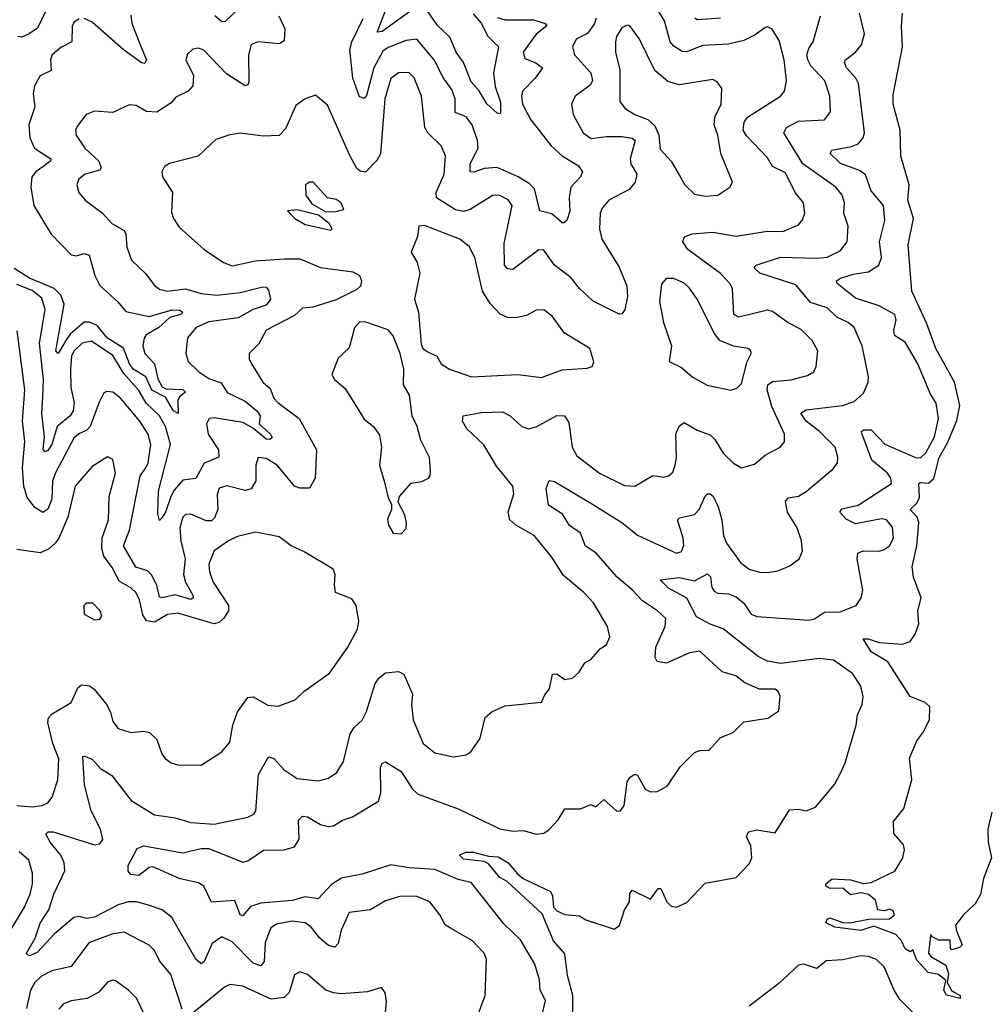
# Model space of a CAD drawing. Extents: x 1995161 to 2088924, y 769148 to 906007.
# Tile 181 of 256: x 2064636 to 2068366, y 800811 to 804600. Entities that reach past the tile are written whole.
import ezdxf

# ---------------------------------------------------------------- set-up
doc = ezdxf.new("R2010")
doc.units = 0

msp = doc.modelspace()

# ---------------------------------------------------------------- linework, layer by layer
at = {"layer": '0CON20XD'}
for points in [[(2064781.7, 804728.3), (2064705, 804566.7), (2064673.3, 804545), (2064645, 804532.8), (2064628.8, 804535)], [(2066165, 804650.8), (2066031.5, 804555), (2066012.4, 804552.4), (2066060.2, 804675)], [(2066398.8, 800765), (2066428.6, 800845), (2066434, 800985), (2066425, 801007.5), (2066380, 801055), (2066295, 801104.3), (2066275, 801116.2), (2066254.3, 801155), (2066215, 801205.5), (2066165, 801225.4), (2066103.4, 801226.6), (2066045, 801209.5), (2065985.3, 801174.7), (2065905.5, 801164.5), (2065874.2, 801095.8), (2065862.1, 801045), (2065849.8, 801030.2), (2065825, 801036.9), (2065791.8, 801065), (2065758.1, 801108.2), (2065735, 801124.2), (2065685, 801130.8), (2065625, 801118.9), (2065603.6, 801105), (2065581.6, 801048.4), (2065578.1, 800975), (2065565, 800959.1), (2065535, 800969.1), (2065455, 801051.8), (2065415, 801070.5), (2065377.1, 801045), (2065346.4, 800975), (2065335, 800966.9), (2065315, 800984.4), (2065222.7, 801145), (2065184.7, 801174.7), (2065131.8, 801191.8), (2065085.6, 801205.6), (2065054.8, 801205.2), (2065015, 801193.9), (2064925, 801146.6), (2064895, 801141.4), (2064865, 801149.1), (2064845, 801145.4), (2064769.8, 801080.3), (2064705, 801012.1), (2064675, 800998), (2064660.9, 801005), (2064696.5, 801065), (2064715, 801123.5), (2064748.1, 801175), (2064767.4, 801235), (2064810, 801325), (2064808.1, 801355), (2064795.3, 801385), (2064753.7, 801435), (2064737.5, 801465), (2064746, 801474), (2064765, 801474.7), (2064925, 801424.7), (2064945, 801428.9), (2064956.5, 801445), (2064947.8, 801485), (2064911.2, 801555), (2064886.2, 801655), (2064880, 801765), (2064885.6, 801765.6), (2064915, 801754.6), (2064947.7, 801717.7), (2064991.1, 801691.1), (2065065.4, 801595), (2065155, 801540), (2065235, 801527.9), (2065295, 801510), (2065385.4, 801504.6), (2065515, 801531.1), (2065537.9, 801542.1), (2065545.5, 801554.5), (2065556.1, 801695), (2065595, 801763.8), (2065615, 801756.9), (2065655, 801713.6), (2065705, 801679.3), (2065785, 801670.9), (2065825, 801681.1), (2065857.3, 801702.7), (2065882.7, 801745), (2065908.3, 801851.7), (2065924.1, 801875.9), (2065955.3, 801904.7), (2065972.3, 801937.7), (2066005, 802046), (2066021.3, 802068.7), (2066045, 802086.7), (2066095, 802091.2), (2066115, 802081.2), (2066148.2, 802005), (2066144.7, 801965), (2066151.6, 801905), (2066189.5, 801815), (2066235, 801778.1), (2066306.4, 801763.6), (2066355, 801771.2), (2066375, 801783.3), (2066409.2, 801835), (2066428, 801915), (2066455, 801938), (2066505, 801959.4), (2066645, 801973.3), (2066657.7, 802002.3), (2066676.7, 802025), (2066688.3, 802081.7), (2066705, 802082.5), (2066735, 802061.2), (2066765, 802066.2), (2066790.5, 802089.5), (2066812.5, 802125), (2066835, 802137.5), (2066870.8, 802179.2), (2066896, 802195), (2066908.8, 802225), (2066899.2, 802265), (2066845.4, 802355.4), (2066808.6, 802395), (2066730.5, 802460.5), (2066685, 802531.4), (2066616.9, 802615), (2066546.9, 802655), (2066523.8, 802675), (2066516.9, 802705), (2066539.5, 802775), (2066534.5, 802805), (2066471.9, 802881.9), (2066424, 802964), (2066357.5, 803025), (2066340.8, 803055), (2066343.8, 803075), (2066415, 803088.2), (2066495, 803090.4), (2066525, 803075.4), (2066570, 803035), (2066595, 803026), (2066625, 803032.7), (2066705, 803076.2), (2066733.8, 803075), (2066750.3, 803050.3), (2066763.8, 802955), (2066781.5, 802921.5), (2066869.2, 802855), (2066965, 802807.8), (2067005, 802804.3), (2067074.5, 802845.5), (2067115, 802840), (2067135, 802844.4), (2067151.2, 802858.8), (2067160.4, 802885), (2067165.8, 802915), (2067162.3, 803005), (2067175, 803036), (2067195, 803050), (2067245, 803020.5), (2067295, 803002.5), (2067312.5, 802985), (2067345, 802932.2), (2067385, 802892.9), (2067415, 802875.8), (2067465, 802889.4), (2067506.4, 802923.6), (2067564.5, 802955.5), (2067580.6, 802975), (2067580.4, 803005), (2067531.7, 803111.7), (2067514, 803175), (2067517.2, 803195), (2067535, 803208), (2067605.7, 803214.3), (2067669.8, 803230.2), (2067694.2, 803245), (2067703.3, 803265), (2067709.1, 803325), (2067687.5, 803365), (2067645, 803407.1), (2067595, 803433.1), (2067535, 803477.5), (2067515, 803481.5), (2067405.4, 803455.4), (2067385.6, 803465), (2067380.9, 803565), (2067370.4, 803585), (2067335, 803623.5), (2067208.5, 803715), (2067189.5, 803745), (2067196.2, 803763.8), (2067225, 803776.1), (2067305, 803782.6), (2067395, 803766.7), (2067515, 803786.1), (2067575, 803785.4), (2067635, 803810), (2067650.6, 803829.4), (2067658.8, 803855), (2067653.6, 803895), (2067622.7, 803935), (2067585, 804010.8), (2067535, 804035.5), (2067515, 804068.1), (2067435, 804152.5), (2067422.1, 804175), (2067425.3, 804205), (2067438.2, 804225), (2067565.7, 804305), (2067581.1, 804325), (2067588.5, 804365), (2067579.8, 804445), (2067560, 804520), (2067533.4, 804563.4), (2067515, 804572.5), (2067505, 804568.6), (2067468.7, 804541.3), (2067425, 804519.2), (2067365, 804505.8), (2067265, 804501.2), (2067205, 804475.9), (2067186.9, 804476.9), (2067155, 804497.7), (2067141.3, 804515), (2067118.7, 804595), (2067082.7, 804655)], [(2065478.5, 804641.5), (2065427.3, 804592.7), (2065415, 804591.8), (2065387.5, 804615)], [(2064865, 804602.9), (2064845, 804589.2), (2064838.5, 804575), (2064836.9, 804515), (2064795, 804492.5), (2064761.8, 804465), (2064754.7, 804445), (2064758.1, 804405), (2064715, 804384.4), (2064693.6, 804345), (2064688.8, 804315), (2064694.2, 804265), (2064671.4, 804195), (2064675.7, 804145), (2064693.4, 804105), (2064756.4, 804065), (2064754.6, 804055), (2064698.7, 804015), (2064683.2, 803995), (2064679.6, 803955), (2064691.5, 803885), (2064757.3, 803775), (2064835, 803695.5), (2064855, 803691.5), (2064885, 803699.6), (2064903.6, 803693.6), (2064925.3, 803615.3), (2064945, 803576.7), (2065014, 803514), (2065045, 803477.1), (2065135, 803457.3), (2065223.3, 803483.3), (2065252.3, 803482.3), (2065264.3, 803475), (2065255, 803464.8), (2065215, 803454.3), (2065171.9, 803415), (2065123.2, 803386.8), (2065115.2, 803374.8), (2065110.2, 803345), (2065117.9, 803315), (2065156.1, 803276.1), (2065167.8, 803217.8), (2065185, 803187.3), (2065199.6, 803179.6), (2065265, 803176.3), (2065275, 803166.2), (2065252, 803148), (2065245.3, 803135), (2065246.9, 803085), (2065228.5, 803095), (2065197.3, 803147.3), (2065145, 803174.8), (2065122.2, 803225), (2065072.8, 803255), (2065059.1, 803275), (2065036.5, 803336.5), (2064975, 803374.6), (2064935, 803423.7), (2064905, 803436.3), (2064885, 803436.5), (2064830.6, 803389.4), (2064814.5, 803365.5), (2064785, 803315.5), (2064776.1, 803326.1), (2064807.4, 803505), (2064795, 803539.5), (2064768.8, 803565), (2064674.4, 803605), (2064615, 803642.2)], [(2065634.7, 804615), (2065656.7, 804565), (2065655, 804518), (2065635, 804506.8), (2065554.7, 804515.3), (2065527.8, 804505), (2065517.8, 804465), (2065519.1, 804360.9), (2065515, 804349.2), (2065505, 804345.6), (2065432.2, 804392.2), (2065345, 804482.5), (2065325, 804490), (2065302.9, 804487.1), (2065282.7, 804467.3), (2065275.8, 804445), (2065305.6, 804385), (2065303.1, 804345), (2065284.7, 804325.3), (2065238, 804302), (2065219.6, 804280.4), (2065165, 804244.4), (2065125, 804246.2), (2065085, 804269.4), (2065057.7, 804272.3), (2064995, 804243.1), (2064925, 804247.9), (2064892, 804235), (2064858.7, 804191.3), (2064851.9, 804175), (2064853.3, 804155), (2064887.3, 804105), (2064940.9, 804055), (2064949.7, 804030.3), (2064945, 804021.4), (2064889.2, 804005), (2064863.6, 803986.3), (2064856.5, 803965), (2064864.6, 803934.6), (2064888, 803905), (2064955.8, 803855), (2064990.6, 803815), (2065039.2, 803789.2), (2065045.5, 803775), (2065048.8, 803725), (2065066.7, 803675), (2065122.1, 803622.1), (2065155, 803577.5), (2065175, 803562.5), (2065205, 803555.3), (2065275, 803563.8), (2065335, 803545.7), (2065395, 803540), (2065485, 803550.5), (2065572.5, 803572.5), (2065585, 803570), (2065595, 803558.8), (2065601.5, 803525), (2065585, 803501.5), (2065535, 803485.2), (2065478, 803452), (2065365, 803437.2), (2065315.5, 803415), (2065282.5, 803375), (2065275.5, 803315.5), (2065285.6, 803285), (2065326.4, 803245), (2065365, 803218.6), (2065412.2, 803202.2), (2065435.4, 803165), (2065505, 803131.9), (2065549.4, 803095), (2065561.9, 803075), (2065559.1, 803045), (2065601.8, 803005), (2065607.9, 802992.1), (2065600, 802985), (2065585, 802986.1), (2065536.9, 803026.9), (2065495, 803049.8), (2065385, 803068.4), (2065365.4, 803064.6), (2065355.4, 803045), (2065362, 803005), (2065401.8, 802945), (2065403.3, 802916.7), (2065346.6, 802893.4), (2065315, 802834.7), (2065265, 802827.5), (2065231, 802789), (2065218.4, 802765), (2065198.1, 802705), (2065185, 802684.2), (2065175, 802672.5), (2065168.5, 802698.5), (2065171.3, 802785), (2065216.6, 802965), (2065197.6, 803035), (2065174.4, 803075), (2065123.7, 803123.7), (2065095, 803172.9), (2065037.8, 803237.8), (2064995, 803308.1), (2064912.9, 803362.9), (2064876.4, 803355), (2064845, 803324.2), (2064836, 803305), (2064832.5, 803255), (2064833.8, 803185), (2064846.2, 803125), (2064843, 803095), (2064830.3, 803075), (2064780.9, 803035), (2064760, 802965), (2064745, 802942), (2064735, 802937.3), (2064726.3, 802946.3), (2064731.7, 802995), (2064721.7, 803085), (2064725, 803148.8), (2064728.4, 803215), (2064712.5, 803355), (2064734, 803485), (2064721.4, 803528.6), (2064685, 803557.4), (2064625, 803580.8)], [(2065065, 804617.5), (2065068.7, 804585), (2065101, 804501), (2065124.2, 804445), (2065118.1, 804431.9), (2065105, 804434.4), (2065035, 804485.3), (2064915, 804590.9), (2064885, 804604.4)], [(2066855.6, 804605.6), (2066849.8, 804585), (2066822.9, 804547.1), (2066779.1, 804525), (2066764.6, 804495), (2066773.1, 804465), (2066835.6, 804395.6), (2066842, 804365), (2066832.3, 804347.7), (2066774.5, 804305), (2066761.2, 804275), (2066767.7, 804235), (2066806.4, 804165), (2066836.9, 804143.1), (2066895, 804150.7), (2066955, 804150), (2066993.9, 804143.9), (2067006.6, 804135), (2066987.3, 804065), (2066990, 804045), (2067012.1, 804005), (2067006.7, 803975), (2066983.2, 803946.8), (2066904.4, 803905), (2066878.6, 803875), (2066871.8, 803855), (2066868.4, 803795), (2066877.7, 803755), (2066945, 803648.1), (2066973.8, 803575), (2066977.2, 803535), (2066966.9, 803483.1), (2066955, 803468.6), (2066945, 803466.9), (2066845, 803516.2), (2066791.5, 803565), (2066758, 803608), (2066695.9, 803655), (2066655, 803712.7), (2066635, 803713.8), (2066584.1, 803675.9), (2066535, 803639.1), (2066515, 803641.1), (2066503.3, 803655), (2066501.4, 803738.6), (2066533.1, 803885), (2066516.5, 803906.5), (2066485, 803924), (2066458.8, 803925), (2066370.9, 803869.2), (2066345, 803861.9), (2066315, 803868.4), (2066241.6, 803915), (2066240.5, 803935), (2066271.1, 804005), (2066276, 804076), (2066258.9, 804115), (2066208.2, 804165), (2066196.8, 804185), (2066183.8, 804305), (2066155, 804375.8), (2066135, 804397.3), (2066095, 804395.5), (2066065, 804373.3), (2066042.5, 804295), (2066025.7, 804084.3), (2066011.6, 804058.4), (2065967.3, 804012.7), (2065947.4, 804017.4), (2065935, 804026.9), (2065907.6, 804077.6), (2065821.1, 804271.1), (2065775, 804310), (2065735, 804296), (2065699.7, 804270.3), (2065659.7, 804180.3), (2065635.9, 804154.1), (2065575, 804152.3), (2065485, 804163.1), (2065445, 804156.9), (2065391.5, 804138.5), (2065323.3, 804075), (2065213.8, 804046.2), (2065194, 804035), (2065184.3, 804015), (2065185.7, 803995.7), (2065224.2, 803935), (2065221.3, 803858.7), (2065228.1, 803835), (2065251.1, 803801.1), (2065346.2, 803716.2), (2065420.8, 803665), (2065455, 803652.5), (2065545, 803671.8), (2065655, 803679.7), (2065715, 803680), (2065795, 803646.3), (2065919.5, 803629.5), (2065945.4, 803615.4), (2065952.9, 803595), (2065948.1, 803575), (2065935, 803562.1), (2065855, 803522.2), (2065765, 803494.2), (2065725, 803490), (2065695, 803461.6), (2065585, 803405.4), (2065557.7, 803352.2), (2065520, 803315), (2065520.5, 803295), (2065529.5, 803275), (2065573.1, 803205), (2065600.2, 803180.2), (2065615, 803143.6), (2065631.2, 803125), (2065712.9, 803065), (2065779.1, 802945), (2065774.1, 802835), (2065752.3, 802797.7), (2065715, 802797.4), (2065695, 802805.3), (2065628, 802885), (2065585, 802911.5), (2065554.4, 802915.6), (2065545.6, 802885), (2065545.4, 802825), (2065527.8, 802795), (2065505, 802788.7), (2065434.2, 802805.8), (2065405, 802796.5), (2065397.2, 802772.8), (2065399.4, 802715), (2065387, 802683), (2065375, 802671.6), (2065355, 802670.8), (2065295, 802697.6), (2065275, 802696.2), (2065264, 802686), (2065252.5, 802645), (2065257, 802595), (2065273.4, 802525), (2065267.1, 802465), (2065274.9, 802434.9), (2065302.7, 802385), (2065304.3, 802375), (2065295, 802368.5), (2065235, 802387.2), (2065185, 802374.7), (2065175, 802377.8), (2065164.1, 802424.1), (2065143.4, 802463.4), (2065128.5, 802478.5), (2065083.7, 802493.7), (2065036.4, 802575), (2065058.7, 802635), (2065099.8, 802845), (2065121.9, 802875)], [(2066626.2, 800675), (2066660.3, 800825), (2066640.4, 800865), (2066638.2, 800905), (2066619.6, 800965), (2066565, 801058.9), (2066500.2, 801120.2), (2066375, 801280), (2066325, 801290.6), (2066235, 801330), (2066136.3, 801336.3), (2066065, 801348), (2065955, 801311.2), (2065875, 801295.7), (2065837.6, 801272.4), (2065785, 801216.8), (2065735, 801224.4), (2065685, 801210.7), (2065565, 801200.2), (2065525, 801187.8), (2065495, 801151.1), (2065485, 801155.6), (2065465, 801210.5), (2065375, 801204.5), (2065345.5, 801265), (2065325, 801278.8), (2065254.2, 801294.2), (2065149.6, 801339.6), (2065135, 801337.3), (2065095, 801307.1), (2065065, 801310.9), (2065053.8, 801323.8), (2065054.5, 801345), (2065089.1, 801410.8), (2065115, 801420.4), (2065265, 801393.8), (2065335, 801410), (2065365, 801410.6), (2065495, 801358.2), (2065515, 801363.6), (2065575, 801403.5), (2065655.2, 801404.8), (2065695, 801416.5), (2065713.1, 801446.9), (2065710.1, 801519.9), (2065725, 801534.5), (2065745, 801532.5), (2065795, 801502.8), (2065825, 801494.6), (2065845, 801497.9), (2065879.9, 801520.1), (2065917.7, 801532.3), (2066017.4, 801592.6), (2066027.3, 801625), (2066025, 801722.5), (2066031.5, 801738.5), (2066045, 801744.2), (2066105, 801707.3), (2066149.4, 801639.4), (2066170, 801620), (2066325, 801562.5), (2066485, 801485.9), (2066535, 801477.1), (2066575, 801479.2), (2066625, 801465.8), (2066655, 801470), (2066675, 801483.8), (2066709.1, 801520.9), (2066735, 801563.3), (2066795, 801563.3), (2066835, 801579.2), (2066855, 801571.2), (2066885, 801598.8), (2066935, 801554.2), (2066950, 801555), (2066964.3, 801575.7), (2066975, 801667.5), (2066986.7, 801685), (2067005, 801696.7), (2067015, 801692.5), (2067045, 801638.6), (2067065, 801628.6), (2067090.5, 801629.5), (2067129.8, 801650.2), (2067179.2, 801725), (2067235, 801780), (2067255, 801788), (2067290.7, 801789.3), (2067335, 801837.5), (2067382.9, 801857.1), (2067425, 801898), (2067517.5, 801912.5), (2067559.3, 801940.7), (2067563.9, 801996.1), (2067557.1, 802015), (2067545, 802023.6), (2067485, 802023.5), (2067428.2, 802048.2), (2067394.2, 802075), (2067340.9, 802090.9), (2067255, 802170), (2067215, 802163.5), (2067126.8, 802123.2), (2067090.4, 802130.4), (2067082.5, 802145), (2067085.2, 802185), (2067122, 802265), (2067124.5, 802295), (2067092.5, 802325), (2067033.7, 802363.7), (2066995, 802406), (2066936.4, 802455), (2066855, 802548.8), (2066815, 802573.3), (2066795, 802624.5), (2066753.8, 802653.8), (2066726.6, 802696.6), (2066671.9, 802731.9), (2066664, 802796), (2066675, 802826.7), (2066695, 802823.1), (2066842.1, 802735), (2066954.5, 802664.5), (2067015, 802616.2), (2067165, 802546.4), (2067185, 802552.9), (2067193.2, 802576.8), (2067191.2, 802605), (2067168.9, 802675), (2067176.9, 802683.1), (2067235, 802695.4), (2067252.7, 802715), (2067275, 802765.8), (2067285, 802775.7), (2067295, 802775.7), (2067306.4, 802766.4), (2067325.2, 802725.2), (2067339.8, 802675), (2067345.8, 802615), (2067358.2, 802585), (2067411.7, 802511.7), (2067445, 802485.6), (2067485, 802474.5), (2067515, 802472.2), (2067555, 802478.9), (2067602.1, 802497.9), (2067638, 802525), (2067650.6, 802555), (2067647.1, 802595), (2067629.2, 802645), (2067592.7, 802705), (2067585, 802746.2), (2067595, 802760), (2067635, 802766.2), (2067665, 802784.5), (2067768.1, 802871.9), (2067785.6, 802895), (2067787, 802917), (2067775.6, 802955), (2067715.4, 803015.4), (2067664.1, 803055), (2067644, 803086), (2067665, 803099.2), (2067804.3, 803115.7), (2067849.3, 803130.7), (2067885, 803162.5), (2067903.5, 803205), (2067904.4, 803225), (2067880, 803345), (2067849.5, 803415), (2067825.6, 803435), (2067782.5, 803455), (2067745, 803491.5), (2067681.1, 803511.1), (2067625, 803580), (2067486.7, 803625), (2067464.4, 803645), (2067472.5, 803655), (2067565.8, 803685.8), (2067705, 803681.6), (2067745, 803685.9), (2067795, 803710.9), (2067821.8, 803745), (2067826, 803805), (2067809.6, 803855), (2067812.5, 803895), (2067802.7, 803925), (2067779.1, 803955), (2067651.2, 804045), (2067578.5, 804165), (2067588.9, 804185), (2067635, 804209.7), (2067735.3, 804214.7), (2067757.9, 804245), (2067755.4, 804305), (2067736, 804365), (2067682.7, 804422.7), (2067670.5, 804445), (2067667.2, 804465), (2067675, 804488.5), (2067690.8, 804515), (2067720, 804615)], [(2066475, 804608.2), (2066505, 804599.3), (2066615, 804598.8), (2066660, 804585), (2066666.3, 804576.3), (2066625.2, 804544.8), (2066574.5, 804475), (2066581.2, 804451.2), (2066624.2, 804434.2), (2066649.2, 804415), (2066621.1, 804375), (2066572, 804325), (2066568.2, 804305), (2066572.7, 804275), (2066604.8, 804214.8), (2066682.9, 804115), (2066725, 804076.1), (2066788.1, 804038.1), (2066802.9, 804015), (2066795.5, 803995), (2066758.9, 803955), (2066752.5, 803915), (2066755, 803862.5), (2066742.7, 803827.3), (2066731.7, 803818.3), (2066725, 803818), (2066685, 803852.3), (2066639.4, 803865), (2066618.7, 803948.7), (2066598.9, 803968.9), (2066555, 803995.2), (2066475, 804030.5), (2066425, 804027.8), (2066385, 804012.7), (2066370.6, 804015), (2066371.1, 804045), (2066402.1, 804105), (2066398.9, 804135), (2066378.4, 804195), (2066355.6, 804225.6), (2066313, 804243), (2066312.9, 804295), (2066300.8, 804330.8), (2066268.4, 804375), (2066231.8, 804445), (2066165, 804525.3), (2066125, 804519.5), (2066055, 804492.7), (2066035, 804479.2), (2066000.5, 804415), (2065971.8, 804308.2), (2065963.3, 804296.7), (2065945, 804303.1), (2065919.3, 804375), (2065908, 804485), (2065915.7, 804515), (2065958.4, 804605)], [(2066381.9, 804621.9), (2066414.6, 804585), (2066437.3, 804537.3), (2066479.4, 804495), (2066461, 804395), (2066467.3, 804342.7), (2066487.3, 804282.7), (2066487.5, 804242.5), (2066485, 804237.5), (2066475, 804240), (2066435, 804276.7), (2066405.8, 804325.8), (2066375, 804360.4), (2066344.8, 804434.8), (2066317.5, 804475), (2066292.5, 804532.5), (2066245, 804578.1), (2066205, 804635.4)], [(2066766.9, 800716.9), (2066766.5, 800845), (2066745, 800921.2), (2066734.7, 801004.7), (2066691.1, 801055), (2066648.6, 801158.6), (2066513.1, 801283.1), (2066485, 801298.9), (2066441.8, 801351.8), (2066425, 801360.8), (2066345, 801370), (2066330, 801385), (2066353.9, 801396.1), (2066384.2, 801395.8), (2066441.1, 801381.1), (2066478.3, 801378.3), (2066517.5, 801355), (2066552.7, 801312.7), (2066575, 801295.6), (2066680, 801245), (2066688.2, 801228.2), (2066691.1, 801185), (2066705, 801170.5), (2066735, 801156.5), (2066791.7, 801151.7), (2066816.1, 801136.1), (2066925, 801100), (2066945.7, 801114.3), (2066964.4, 801175), (2066984, 801205), (2066985, 801237.5), (2066995, 801250), (2067065, 801215.8), (2067095, 801256.2), (2067105, 801256.2), (2067128.1, 801205), (2067145, 801188.6), (2067165, 801184.4), (2067205, 801203.1), (2067275, 801276.7), (2067395, 801299.2), (2067446.8, 801353.2), (2067455.6, 801374.4), (2067451.1, 801421.1), (2067434.4, 801455), (2067442.5, 801475), (2067475, 801481.9), (2067545, 801471.2), (2067600.3, 801559.7), (2067635, 801561.9), (2067665, 801555.8), (2067700.3, 801569.7), (2067773.6, 801656.4), (2067799.4, 801705), (2067815, 801740), (2067856.7, 801885), (2067861.9, 801925), (2067880, 801965), (2067884.4, 801995), (2067874.4, 802035), (2067843.3, 802083.3), (2067769.2, 802135), (2067715, 802142.1), (2067565, 802122.7), (2067515, 802131.9), (2067479.4, 802149.4), (2067345, 802255.9), (2067295, 802273.3), (2067241.7, 802301.7), (2067204.4, 802374.4), (2067135, 802411.8), (2067102.5, 802445), (2067175, 802453.5), (2067235, 802440.9), (2067285, 802467.5), (2067296, 802456), (2067301.3, 802415), (2067310.4, 802400.4), (2067325, 802392.6), (2067365, 802390.4), (2067395, 802379.3), (2067424.1, 802354.1), (2067452.2, 802312.2), (2067475, 802302.9), (2067675, 802289.6), (2067695.9, 802294.1), (2067735, 802320.5), (2067795, 802321.1), (2067857.1, 802345), (2067876.7, 802375), (2067882.7, 802405), (2067861.1, 802525), (2067863.3, 802546.7), (2067884.3, 802555.7), (2067945, 802554.5), (2067965, 802560.6), (2067985.6, 802575), (2068000.4, 802605), (2067996.4, 802646.4), (2067974.2, 802675), (2067955, 802679.1), (2067855, 802660), (2067818, 802678), (2067794.5, 802705), (2067801.9, 802718.1), (2067865, 802731.9), (2067993.3, 802815), (2067990, 802835), (2067977.6, 802855), (2067917.3, 802905), (2067879.6, 803005), (2067878.1, 803015), (2067885, 803021.1), (2067915, 803021.1), (2067967, 802967), (2068085, 802915.3), (2068105, 802913.7), (2068125, 802933.1), (2068157.9, 802995), (2068173.6, 803065), (2068165, 803124), (2068142, 803162), (2068094.1, 803275), (2068045, 803358.9), (2068004.5, 803385), (2068002, 803405), (2068010.5, 803445), (2068006, 803465), (2067945, 803498.6), (2067855, 803528.8), (2067783.3, 803585), (2067781.4, 803595), (2067796.9, 803605), (2067845, 803620.4), (2067905, 803629), (2067944.6, 803655), (2067954.6, 803685), (2067947.3, 803745), (2067966.9, 803826.9), (2067962.7, 803885), (2067915, 803941.9), (2067893.3, 804003.3), (2067869.6, 804019.6), (2067796.3, 804046.3), (2067757.1, 804085), (2067762.7, 804097.3), (2067838.5, 804111.5), (2067865, 804122.7), (2067883.9, 804145), (2067888.9, 804165), (2067866, 804355), (2067856.1, 804375), (2067820, 804415), (2067812.5, 804435), (2067815.6, 804445), (2067854.4, 804475), (2067877.1, 804502.9), (2067889.5, 804545), (2067869.2, 804625)], [(2067335, 804605.8), (2067245, 804599.6), (2067235.3, 804605.3)], [(2068379.5, 801550.5), (2068364.2, 801485), (2068364.8, 801434.8), (2068377.9, 801375), (2068347.5, 801295), (2068336, 801234), (2068315, 801197.5), (2068270, 801155), (2068240, 801115), (2068243, 801093), (2068265, 801040), (2068255, 801030), (2068225, 801020), (2068220, 801025), (2068218.3, 801058.3), (2068175, 801057.5), (2068150, 801070), (2068145, 801080), (2068142.5, 801075), (2068135, 801007.5), (2068145, 800994.3), (2068202.1, 800962.1), (2068212, 800928), (2068206.7, 800895), (2068224.4, 800864.4), (2068236.6, 800856.6), (2068257.5, 800845), (2068257.3, 800832.7), (2068205, 800846), (2068194.3, 800865), (2068202.5, 800902.5), (2068173.3, 800925), (2068133.6, 800933.6), (2068090.2, 800980.2), (2068075, 801020), (2068065, 801012.5), (2068045, 801023.8), (2068031.2, 801055), (2068010, 801080), (2067925, 801111.8), (2067875, 801095.5), (2067775, 801107.8), (2067740, 801125), (2067745, 801138.8), (2067755, 801144), (2067805, 801125.8), (2067834.1, 801124.1), (2067905, 801138.6), (2067985, 801139.5), (2068004.2, 801155), (2068000, 801170), (2067986.7, 801176.7), (2067965, 801170), (2067940, 801175), (2067932, 801212), (2067905, 801233.8), (2067875, 801240), (2067835, 801232.5), (2067805, 801257.5), (2067757, 801257), (2067740, 801265), (2067740, 801275), (2067765, 801293.3), (2067835, 801290), (2067885, 801275.7), (2067915, 801279.4), (2068006.4, 801323.6), (2068036.7, 801375), (2068043.3, 801405), (2068038.8, 801425), (2068002, 801468), (2068000.6, 801515), (2068040, 801565), (2068071.1, 801675), (2068061.7, 801758.3), (2068090.8, 801825), (2068114, 801855), (2068139.4, 801905), (2068140, 801955), (2068122.7, 801972.7), (2068065, 801995.6), (2067978.8, 802128.8), (2067915, 802167.9), (2067883.3, 802216.7), (2067903, 802217), (2067945, 802202.9), (2068035, 802197.4), (2068065, 802207.3), (2068084.2, 802235), (2068098, 802275), (2068094.4, 802325), (2068106.9, 802375), (2068077.5, 802455), (2068072.4, 802495), (2068091.1, 802575), (2068098.1, 802665), (2068091.6, 802685), (2068064.4, 802715), (2068091, 802739), (2068100.8, 802760.8), (2068098.1, 802815), (2068105, 802819.2), (2068135, 802816.1), (2068156.2, 802833.8), (2068176.9, 802915), (2068208.8, 802971.2), (2068245, 803057.9), (2068255.9, 803115), (2068235.2, 803205), (2068163.9, 803335), (2068129.3, 803429.3), (2068071.9, 803555), (2068056.6, 803733.4), (2068077.2, 803835), (2068055.5, 803905), (2068061.4, 803965), (2068029.1, 804075), (2068026.9, 804175), (2067999.6, 804275), (2067998.9, 804311.1), (2068035.8, 804495), (2068031, 804575), (2068035.2, 804625.2)], [(2067275, 803920.5), (2067325, 803924.4), (2067371.2, 803955), (2067380.8, 803975), (2067336.2, 804085), (2067324.7, 804155), (2067310.5, 804195), (2067312.4, 804225), (2067336.7, 804275), (2067340, 804335), (2067321.2, 804361.2), (2067305, 804369.2), (2067175, 804349.4), (2067132.1, 804362.1), (2067082, 804405), (2067022.5, 804525), (2066985, 804575.7), (2066975, 804578.6), (2066955, 804568.6), (2066934.4, 804535), (2066930, 804515), (2066930.9, 804475), (2066946.6, 804406.6), (2066947.5, 804285), (2066967.9, 804257.9), (2067005.2, 804235.2), (2067055, 804216.4), (2067081.5, 804191.5), (2067097.8, 804155), (2067102.1, 804102.1), (2067144.5, 804055), (2067181.8, 803991.8), (2067197.1, 803965), (2067235, 803928.1), (2067275, 803920.5)], [(2065815, 803860), (2065855, 803861.2), (2065885, 803870), (2065873.8, 803895), (2065855, 803907.5), (2065822, 803915), (2065766.7, 803975), (2065752.5, 803975), (2065736.7, 803965), (2065738.6, 803925), (2065760.7, 803890.7), (2065815, 803860)], [(2065835, 803790), (2065840, 803795), (2065828, 803815), (2065787.5, 803847.5), (2065705, 803868.1), (2065667.5, 803865), (2065696.2, 803835), (2065735, 803811.9), (2065835, 803790)], [(2066645, 803222.5), (2066725, 803251.9), (2066821.7, 803258.3), (2066840, 803265), (2066847, 803283), (2066832, 803335), (2066732.5, 803395), (2066687.8, 803457.8), (2066655, 803482.9), (2066625, 803481.9), (2066588.2, 803461.8), (2066545, 803453.2), (2066514.2, 803454.2), (2066486.9, 803466.9), (2066447.7, 803507.7), (2066418, 803555), (2066388.9, 803685), (2066366.9, 803726.9), (2066331.4, 803755), (2066195, 803808.1), (2066173.8, 803805), (2066168.6, 803765), (2066143.5, 803705), (2066166.7, 803665), (2066176.8, 803625), (2066157.1, 803525), (2066172.2, 803475), (2066181.7, 803351.7), (2066188.9, 803335), (2066205, 803322.5), (2066242.5, 803305), (2066259.2, 803275), (2066291.4, 803255), (2066376.1, 803226.1), (2066554.5, 803234.5), (2066645, 803222.5)], [(2067375, 803174.5), (2067397.8, 803182.2), (2067415, 803200), (2067436.7, 803285), (2067452.5, 803315), (2067450.8, 803325), (2067440, 803335), (2067385, 803343.1), (2067331.8, 803365), (2067312, 803392), (2067244.6, 803525), (2067215, 803567.1), (2067195, 803585.5), (2067155, 803604.3), (2067125, 803604.2), (2067107.5, 803582.5), (2067099.7, 803515), (2067114.7, 803434.7), (2067146.4, 803345), (2067137.5, 803285), (2067185, 803261.9), (2067225.3, 803225.3), (2067283.2, 803193.2), (2067375, 803174.5)], [(2066105, 802622), (2066125, 802642.5), (2066125.8, 802664.2), (2066118.8, 802695), (2066093, 802743), (2066098.8, 802765), (2066143.9, 802816.1), (2066185, 802822.5), (2066210, 802835), (2066216.7, 802845), (2066217.5, 802865), (2066213.8, 802915), (2066181.3, 802981.3), (2066167.1, 803035), (2066146.9, 803075), (2066137.1, 803155), (2066114.6, 803195), (2066115.8, 803255), (2066101.3, 803315), (2066075, 803383.3), (2066055, 803406.4), (2065965, 803437.1), (2065945, 803435.7), (2065925.7, 803414.3), (2065905, 803336.7), (2065862.4, 803297.6), (2065838.8, 803235), (2065848.8, 803215), (2065890.1, 803180.1), (2065962.6, 803062.6), (2065998.8, 803035), (2066021.2, 803001.2), (2066030, 802955), (2066021.2, 802885), (2066042, 802815), (2066055, 802760), (2066067.5, 802735), (2066067.5, 802715), (2066052.3, 802677.7), (2066056, 802655), (2066075, 802624), (2066105, 802622)], [(2065121.9, 802875), (2065131.5, 802895), (2065141.1, 802965), (2065131.1, 803005), (2065098.8, 803055), (2065025, 803144.1), (2064995, 803166.9), (2064970.3, 803169.7), (2064959.2, 803160.8), (2064942, 803128), (2064908.4, 803035), (2064895, 803020.3), (2064864, 803006), (2064845, 802989.2), (2064775, 802858.8), (2064763.3, 802825), (2064759.8, 802755), (2064745, 802716.7), (2064725, 802703.6), (2064695, 802722.1), (2064665, 802761.5), (2064652.8, 802805), (2064647.7, 802875), (2064656.8, 802976.8), (2064647.8, 803055), (2064656.1, 803175), (2064627.3, 803402.7)], [(2064625, 801575.8), (2064685, 801570.9), (2064723.5, 801576.5), (2064745, 801585.6), (2064762.1, 801607.9), (2064782.9, 801675), (2064787.1, 801755), (2064763.9, 801815), (2064745.4, 801895), (2064747.3, 801912.7), (2064761.2, 801928.8), (2064835, 801972.9), (2064860.8, 802029.2), (2064875, 802040), (2064905, 802036.9), (2064923.8, 802023.8), (2064970.4, 801965), (2064986.5, 801935), (2064995, 801898.8), (2065015, 801872), (2065065, 801856.7), (2065115, 801861.9), (2065136.4, 801856.4), (2065165, 801830), (2065184.2, 801775), (2065197.1, 801757.1), (2065220.3, 801740.3), (2065245, 801732), (2065335, 801730.8), (2065415, 801782), (2065445, 801820), (2065457.5, 801885), (2065475, 801936), (2065515, 801991.2), (2065535, 801994), (2065592.4, 801962.4), (2065632.1, 801957.9), (2065697.6, 801982.4), (2065730, 802015), (2065829.2, 802085), (2065900, 802185), (2065936.9, 802255), (2065942.2, 802285), (2065932, 802345), (2065915, 802371.2), (2065852.5, 802395), (2065848, 802425), (2065851.4, 802465), (2065844, 802485), (2065732.2, 802552.2), (2065682, 802575), (2065635, 802609.2), (2065545, 802627.8), (2065475, 802610.9), (2065440, 802595), (2065385, 802556.5), (2065365.3, 802505), (2065366.7, 802475), (2065381.6, 802435), (2065440.2, 802345), (2065440, 802325), (2065422.9, 802297.1), (2065405, 802280), (2065385, 802275.3), (2065245, 802315.7), (2065205, 802310.6), (2065155, 802282), (2065125, 802286.8), (2065110.1, 802310.1), (2065098, 802368), (2065085, 802394.5), (2065065, 802413.4), (2065019.5, 802439.5), (2064992, 802492), (2064960.3, 802535), (2064953, 802565), (2064953.6, 802606.4), (2064978, 802675), (2064981.1, 802765), (2065005.4, 802855), (2064995, 802907.5), (2064975, 802918), (2064915, 802880.8), (2064850, 802805), (2064821.2, 802685), (2064787.3, 802605), (2064773.8, 802586.2), (2064747.2, 802562.8), (2064715, 802548.4), (2064625, 802561.2)], [(2064925, 802290), (2064945, 802292.5), (2064952.5, 802305), (2064946.7, 802325), (2064917.5, 802355), (2064892.5, 802355), (2064883.3, 802345), (2064885, 802312.5), (2064925, 802290)], [(2064598.3, 801091.7), (2064655, 801184.4), (2064676.8, 801235), (2064686.4, 801275), (2064685.3, 801315.3), (2064671.1, 801365), (2064635, 801397.9)], [(2065262.5, 800792.5), (2065218.8, 800925), (2065175, 800978.6), (2065155, 801018.1), (2065135, 801038.2), (2065038.2, 801088.2), (2064995, 801082.4), (2064902.9, 801047.1), (2064835, 800956.4), (2064759.7, 800940.3), (2064721, 800919), (2064694.6, 800895), (2064678.2, 800865), (2064662.1, 800795)], [(2068102.3, 800752.2), (2068025, 800828.9), (2068002.7, 800865), (2067964.6, 800955), (2067935, 800983.1), (2067905, 800995.4), (2067875, 800997.3), (2067805, 800982.3), (2067741.8, 800978.2), (2067705, 800948.5), (2067655, 800965.3), (2067635, 800961.1), (2067559.3, 800890.7), (2067445, 800804.1)], [(2066045, 800780), (2066048.3, 800821.7), (2066043.3, 800855), (2066030, 800875), (2065975, 800858.6), (2065875, 800851.4), (2065844.5, 800854.5), (2065815, 800865.6), (2065745, 800926), (2065715, 800936), (2065695, 800923.8), (2065673.8, 800856.2), (2065655, 800837.5), (2065605, 800830.8), (2065495, 800880.7), (2065445, 800887.1), (2065425, 800877.1), (2065305, 800777.7)], [(2065117.9, 800767.9), (2065085.6, 800835), (2065055.3, 800865.3), (2065005, 800901.4), (2064995, 800904.2), (2064975, 800895.7), (2064941.8, 800858.2), (2064896.9, 800833.1), (2064835, 800823.8), (2064805, 800812.2), (2064787.2, 800792.8)]]:
    msp.add_lwpolyline(points, dxfattribs=at)

doc.saveas('drawing.dxf')
